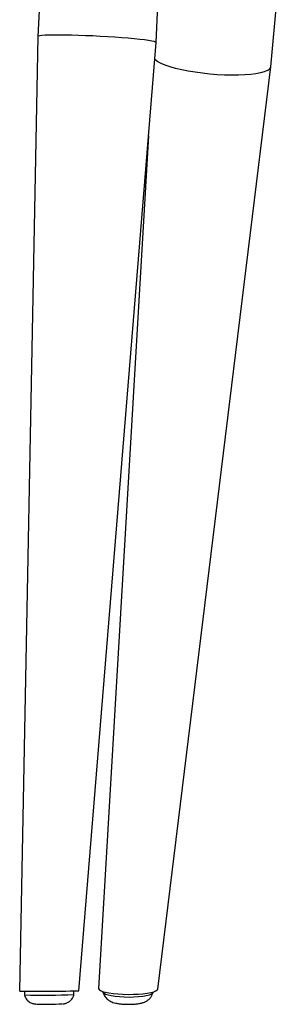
# Model space of a CAD drawing. Header units: millimetres. Extents: x 77 to 196, y 92 to 180.
# Tile 6 of 21: x 127.29 to 132.23, y 92.3 to 111.14. Entities that reach past the tile are written whole.
import ezdxf

# ---------------------------------------------------------------- set-up
doc = ezdxf.new("R2010")
doc.units = ezdxf.units.MM

msp = doc.modelspace()

# ---------------------------------------------------------------- linework, layer by layer
at = {"color": 7, "linetype": 'Continuous', "lineweight": 25}
for p, q in [((127.703, 112.162), (127.635, 110.819)), ((129.9, 110.705), (129.973, 112.162)), ((132.101, 110.242), (132.226, 111.619)), ((127.635, 110.819), (127.285, 92.558)), ((128.418, 92.564), (129.9, 110.705)), ((129.933, 92.594), (132.101, 110.24)), ((129.754, 108.918), (128.798, 92.606)), ((127.376, 92.555), (127.376, 92.483)), ((128.326, 92.489), (128.326, 92.561)), ((128.889, 92.546), (128.889, 92.53)), ((129.839, 92.524), (129.839, 92.539))]:
    msp.add_line(p, q, dxfattribs=at)
at = {"color": 7, "linetype": 'Continuous', "lineweight": 25, "flags": 128}
for points in [[(129.9, 110.705), (129.9, 110.705), (129.89, 110.714), (129.862, 110.723), (129.818, 110.733), (129.757, 110.743), (129.68, 110.753), (129.588, 110.764), (129.484, 110.775), (129.369, 110.785), (129.244, 110.795), (129.111, 110.805), (128.973, 110.813), (128.832, 110.822), (128.69, 110.829), (128.549, 110.835), (128.412, 110.84), (128.28, 110.843), (128.155, 110.846), (128.041, 110.847), (127.938, 110.846), (127.848, 110.845), (127.772, 110.842), (127.712, 110.838), (127.669, 110.832), (127.643, 110.826), (127.635, 110.819)], [(132.033, 110.168), (131.976, 110.144), (131.903, 110.124), (131.816, 110.107), (131.715, 110.094), (131.603, 110.085), (131.48, 110.08), (131.35, 110.079), (131.213, 110.082), (131.073, 110.089), (130.931, 110.101), (130.79, 110.116), (130.652, 110.135), (130.519, 110.157), (130.393, 110.182), (130.276, 110.21), (130.17, 110.24), (130.077, 110.271), (129.997, 110.304), (129.934, 110.337), (129.886, 110.37), (129.873, 110.382)], [(129.81, 92.494), (129.77, 92.478), (129.714, 92.464), (129.645, 92.453), (129.565, 92.445), (129.477, 92.439), (129.385, 92.437), (129.292, 92.439), (129.201, 92.444), (129.117, 92.452), (129.043, 92.463), (128.981, 92.476), (128.933, 92.492), (128.903, 92.509), (128.889, 92.526), (128.889, 92.53)], [(129.839, 92.524), (129.833, 92.511), (129.81, 92.494)]]:
    msp.add_lwpolyline(points, dxfattribs=at)
at = {"color": 7, "linetype": 'Continuous', "lineweight": 25}
for centre, radius, start, end in [((132.002, 110.266), 0.103, 287.8092, 346.7387), ((127.757, 108.571), 16.092, 268.6418, 272.0247), ((127.783, 104.091), 11.783, 269.1693, 271.516)]:
    msp.add_arc(centre, radius, start, end, dxfattribs=at)
for centre, major_axis, ratio, start_param, end_param in [((127.852, 92.561), (0.566, 0.003), 0.011142, 3.141314, 6.282209), ((129.366, 92.601), (0.567, -0.004), 0.188159, 3.131861, 5.93662), ((129.366, 92.601), (0.567, -0.004), 0.188159, 5.93662, 6.26137)]:
    msp.add_ellipse(centre, major_axis=major_axis, ratio=ratio, start_param=start_param, end_param=end_param, dxfattribs=at)
for points, knots in [([(128.891, 92.525), (128.894, 92.513), (128.902, 92.484), (128.926, 92.444), (128.958, 92.407), (128.994, 92.378), (129.033, 92.356), (129.077, 92.339), (129.129, 92.325), (129.191, 92.314), (129.262, 92.307), (129.335, 92.304), (129.411, 92.304), (129.484, 92.307), (129.554, 92.315), (129.618, 92.327), (129.667, 92.341), (129.695, 92.354), (129.705, 92.359)], [0, 0, 0, 0, 0.037703, 0.090538, 0.140299, 0.18853, 0.23743, 0.291194, 0.359323, 0.438727, 0.510865, 0.585964, 0.659025, 0.732402, 0.807918, 0.890122, 0.962549, 1, 1, 1, 1]), ([(129.705, 92.359), (129.72, 92.368), (129.75, 92.385), (129.789, 92.423), (129.82, 92.466), (129.831, 92.5), (129.837, 92.517)], [0, 0, 0, 0, 0.266369, 0.510741, 0.764741, 1, 1, 1, 1]), ([(127.377, 92.48), (127.383, 92.464), (127.394, 92.432), (127.422, 92.392), (127.453, 92.361), (127.485, 92.339), (127.516, 92.325), (127.544, 92.316), (127.566, 92.312), (127.58, 92.31), (127.589, 92.31), (127.596, 92.309), (127.601, 92.309), (127.603, 92.309)], [0, 0, 0, 0, 0.159097, 0.303303, 0.433914, 0.551379, 0.655046, 0.743118, 0.811572, 0.859682, 0.898228, 0.955801, 1, 1, 1, 1]), ([(128.105, 92.312), (128.106, 92.312), (128.11, 92.312), (128.116, 92.313), (128.13, 92.314), (128.15, 92.317), (128.185, 92.327), (128.227, 92.347), (128.269, 92.382), (128.3, 92.424), (128.32, 92.46), (128.324, 92.483), (128.324, 92.488)], [0, 0, 0, 0, 0.0220994, 0.0898296, 0.1383898, 0.2057736, 0.2909004, 0.4700297, 0.6324688, 0.7852463, 0.9539904, 1, 1, 1, 1])]:
    msp.add_open_spline(points, degree=3, knots=knots, dxfattribs=at)

doc.saveas('drawing.dxf')
